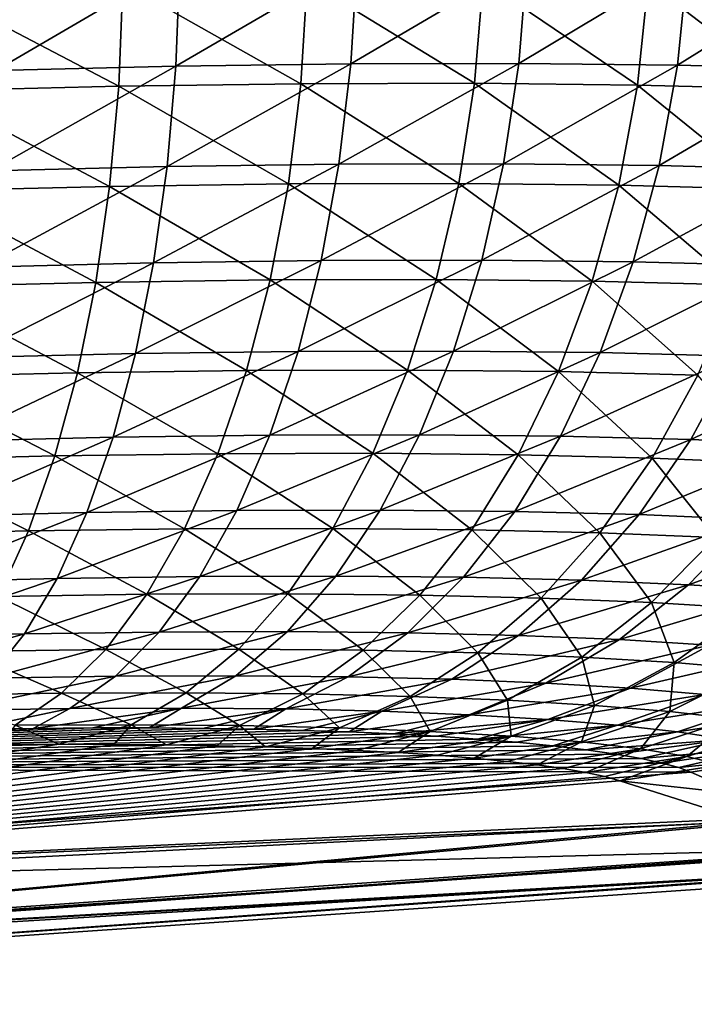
# Model space of a CAD drawing. Header units: metres. Extents: x -22 to 72, y -237 to 23.
# Tile 39 of 256: x 11.42 to 13.02, y -237.25 to -234.92. Entities that reach past the tile are written whole.
import ezdxf

# ---------------------------------------------------------------- set-up
doc = ezdxf.new("R2010")
doc.units = ezdxf.units.M
doc.layers.add('solid_509588_MEDIA_SW0001', color=7, linetype='CONTINUOUS')

msp = doc.modelspace()

# ---------------------------------------------------------------- linework, layer by layer
at = {"layer": 'solid_509588_MEDIA_SW0001'}
for points in [[(11.801123, -234.788895, 269.082458), (11.791814, -235.032745, 269.117523), (11.365395, -235.042816, 268.961945)], [(11.369514, -234.799088, 268.92514), (11.801123, -234.788895, 269.082458), (11.365395, -235.042816, 268.961945)], [(12.220219, -234.783295, 269.279358), (12.205704, -235.027206, 269.312164), (11.791814, -235.032745, 269.117523)], [(11.801123, -234.788895, 269.082458), (12.220219, -234.783295, 269.279358), (11.791814, -235.032745, 269.117523)], [(12.622377, -234.782501, 269.516174), (12.602702, -235.026413, 269.546173), (12.205704, -235.027206, 269.312164)], [(12.220219, -234.783295, 269.279358), (12.622377, -234.782501, 269.516174), (12.205704, -235.027206, 269.312164)], [(12.622377, -234.782501, 269.516174), (13.002338, -234.786667, 269.792328), (12.602702, -235.026413, 269.546173)], [(13.002338, -234.786667, 269.792328), (12.977661, -235.030518, 269.818909), (12.602702, -235.026413, 269.546173)], [(13.002338, -234.786667, 269.792328), (13.354198, -234.795746, 270.105164), (12.977661, -235.030518, 269.818909)], [(13.354198, -234.795746, 270.105164), (13.324839, -235.039474, 270.127869), (12.977661, -235.030518, 269.818909)], [(11.666262, -234.836639, 290.545868), (11.213064, -234.847534, 290.710602), (11.656447, -235.080017, 290.509766)], [(11.666262, -234.836639, 290.545868), (11.656447, -235.080017, 290.509766), (12.086925, -235.074234, 290.304901)], [(12.102193, -234.830795, 290.338623), (11.666262, -234.836639, 290.545868), (12.086925, -235.074234, 290.304901)], [(12.102193, -234.830795, 290.338623), (12.086925, -235.074234, 290.304901), (12.497426, -235.073425, 290.058533)], [(12.51799, -234.829987, 290.089294), (12.102193, -234.830795, 290.338623), (12.497426, -235.073425, 290.058533)], [(12.51799, -234.829987, 290.089294), (12.497426, -235.073425, 290.058533), (12.88308, -235.077606, 289.772034)], [(12.908698, -234.834244, 289.799316), (12.51799, -234.829987, 290.089294), (12.88308, -235.077606, 289.772034)], [(12.908698, -234.834244, 289.799316), (12.88308, -235.077606, 289.772034), (13.238421, -235.086639, 289.448761)], [(13.268698, -234.843399, 289.472107), (12.908698, -234.834244, 289.799316), (13.238421, -235.086639, 289.448761)], [(11.213064, -234.847534, 290.710602), (11.2089, -235.090775, 290.672607), (11.656447, -235.080017, 290.509766)], [(11.791814, -235.032745, 269.117523), (11.770988, -235.270325, 269.180023), (11.352158, -235.280228, 269.027069)], [(11.365395, -235.042816, 268.961945), (11.791814, -235.032745, 269.117523), (11.352158, -235.280228, 269.027069)], [(12.205704, -235.027206, 269.312164), (12.177273, -235.264862, 269.371246), (11.770988, -235.270325, 269.180023)], [(11.791814, -235.032745, 269.117523), (12.205704, -235.027206, 269.312164), (11.770988, -235.270325, 269.180023)], [(12.602702, -235.026413, 269.546173), (12.566745, -235.264069, 269.601044), (12.177273, -235.264862, 269.371246)], [(12.205704, -235.027206, 269.312164), (12.602702, -235.026413, 269.546173), (12.177273, -235.264862, 269.371246)], [(12.602702, -235.026413, 269.546173), (12.977661, -235.030518, 269.818909), (12.566745, -235.264069, 269.601044)], [(12.977661, -235.030518, 269.818909), (12.934411, -235.268066, 269.868713), (12.566745, -235.264069, 269.601044)], [(12.977661, -235.030518, 269.818909), (13.324839, -235.039474, 270.127869), (12.934411, -235.268066, 269.868713)], [(13.324839, -235.039474, 270.127869), (13.274766, -235.276825, 270.171906), (12.934411, -235.268066, 269.868713)], [(11.2089, -235.090775, 290.672607), (11.195775, -235.32756, 290.606384), (11.635088, -235.316971, 290.446381)], [(11.656447, -235.080017, 290.509766), (11.2089, -235.090775, 290.672607), (11.635088, -235.316971, 290.446381)], [(11.656447, -235.080017, 290.509766), (11.635088, -235.316971, 290.446381), (12.05762, -235.311279, 290.245117)], [(12.086925, -235.074234, 290.304901), (11.656447, -235.080017, 290.509766), (12.05762, -235.311279, 290.245117)], [(12.086925, -235.074234, 290.304901), (12.05762, -235.311279, 290.245117), (12.460407, -235.310455, 290.003113)], [(12.497426, -235.073425, 290.058533), (12.086925, -235.074234, 290.304901), (12.460407, -235.310455, 290.003113)], [(12.497426, -235.073425, 290.058533), (12.460407, -235.310455, 290.003113), (12.838708, -235.314545, 289.721832)], [(12.88308, -235.077606, 289.772034), (12.497426, -235.073425, 290.058533), (12.838708, -235.314545, 289.721832)], [(12.88308, -235.077606, 289.772034), (12.838708, -235.314545, 289.721832), (13.187269, -235.32338, 289.404449)], [(13.238421, -235.086639, 289.448761), (12.88308, -235.077606, 289.772034), (13.187269, -235.32338, 289.404449)], [(11.770988, -235.270325, 269.180023), (11.738961, -235.498016, 269.268951), (11.330005, -235.507721, 269.119446)], [(11.352158, -235.280228, 269.027069), (11.770988, -235.270325, 269.180023), (11.330005, -235.507721, 269.119446)], [(12.177273, -235.264862, 269.371246), (12.135359, -235.492645, 269.455719), (11.738961, -235.498016, 269.268951)], [(11.770988, -235.270325, 269.180023), (12.177273, -235.264862, 269.371246), (11.738961, -235.498016, 269.268951)], [(12.566745, -235.264069, 269.601044), (12.515049, -235.491837, 269.679932), (12.135359, -235.492645, 269.455719)], [(12.177273, -235.264862, 269.371246), (12.566745, -235.264069, 269.601044), (12.135359, -235.492645, 269.455719)], [(12.566745, -235.264069, 269.601044), (12.934411, -235.268066, 269.868713), (12.515049, -235.491837, 269.679932)], [(12.934411, -235.268066, 269.868713), (12.873245, -235.495697, 269.940979), (12.515049, -235.491837, 269.679932)], [(12.934411, -235.268066, 269.868713), (13.274766, -235.276825, 270.171906), (12.873245, -235.495697, 269.940979)], [(13.274766, -235.276825, 270.171906), (13.20474, -235.504196, 270.236542), (12.873245, -235.495697, 269.940979)], [(11.635088, -235.316971, 290.446381), (11.195775, -235.32756, 290.606384), (11.602508, -235.543945, 290.356659)], [(11.635088, -235.316971, 290.446381), (11.602508, -235.543945, 290.356659), (12.014721, -235.538345, 290.160126)], [(12.05762, -235.311279, 290.245117), (11.635088, -235.316971, 290.446381), (12.014721, -235.538345, 290.160126)], [(12.05762, -235.311279, 290.245117), (12.014721, -235.538345, 290.160126), (12.407497, -235.537521, 289.92392)], [(12.460407, -235.310455, 290.003113), (12.05762, -235.311279, 290.245117), (12.407497, -235.537521, 289.92392)], [(12.460407, -235.310455, 290.003113), (12.407497, -235.537521, 289.92392), (12.776254, -235.541458, 289.649475)], [(12.838708, -235.314545, 289.721832), (12.460407, -235.310455, 290.003113), (12.776254, -235.541458, 289.649475)], [(12.838708, -235.314545, 289.721832), (12.776254, -235.541458, 289.649475), (13.116017, -235.550018, 289.339783)], [(13.187269, -235.32338, 289.404449), (12.838708, -235.314545, 289.721832), (13.116017, -235.550018, 289.339783)], [(11.195775, -235.32756, 290.606384), (11.173886, -235.554291, 290.512909), (11.602508, -235.543945, 290.356659)], [(11.738961, -235.498016, 269.268951), (11.696221, -235.712357, 269.383026), (11.299273, -235.721817, 269.237762)], [(11.330005, -235.507721, 269.119446), (11.738961, -235.498016, 269.268951), (11.299273, -235.721817, 269.237762)], [(12.135359, -235.492645, 269.455719), (12.080599, -235.707108, 269.56427), (11.696221, -235.712357, 269.383026)], [(11.738961, -235.498016, 269.268951), (12.135359, -235.492645, 269.455719), (11.696221, -235.712357, 269.383026)], [(12.515049, -235.491837, 269.679932), (12.448402, -235.706268, 269.781708), (12.080599, -235.707108, 269.56427)], [(12.135359, -235.492645, 269.455719), (12.515049, -235.491837, 269.679932), (12.080599, -235.707108, 269.56427)], [(12.515049, -235.491837, 269.679932), (12.873245, -235.495697, 269.940979), (12.448402, -235.706268, 269.781708)], [(12.873245, -235.495697, 269.940979), (12.795092, -235.709946, 270.034607), (12.448402, -235.706268, 269.781708)], [(12.873245, -235.495697, 269.940979), (13.20474, -235.504196, 270.236542), (12.795092, -235.709946, 270.034607)], [(13.20474, -235.504196, 270.236542), (13.115824, -235.718124, 270.320831), (12.795092, -235.709946, 270.034607)], [(11.173886, -235.554291, 290.512909), (11.143567, -235.767563, 290.393646), (11.559198, -235.757477, 290.241974)], [(11.602508, -235.543945, 290.356659), (11.173886, -235.554291, 290.512909), (11.559198, -235.757477, 290.241974)], [(11.602508, -235.543945, 290.356659), (11.559198, -235.757477, 290.241974), (11.958879, -235.752014, 290.051208)], [(12.014721, -235.538345, 290.160126), (11.602508, -235.543945, 290.356659), (11.958879, -235.752014, 290.051208)], [(12.014721, -235.538345, 290.160126), (11.958879, -235.752014, 290.051208), (12.339496, -235.751144, 289.822113)], [(12.407497, -235.537521, 289.92392), (12.014721, -235.538345, 290.160126), (12.339496, -235.751144, 289.822113)], [(12.407497, -235.537521, 289.92392), (12.339496, -235.751144, 289.822113), (12.696664, -235.754898, 289.55603)], [(12.776254, -235.541458, 289.649475), (12.407497, -235.537521, 289.92392), (12.696664, -235.754898, 289.55603)], [(12.776254, -235.541458, 289.649475), (12.696664, -235.754898, 289.55603), (13.025744, -235.763153, 289.255768)], [(13.116017, -235.550018, 289.339783), (12.776254, -235.541458, 289.649475), (13.025744, -235.763153, 289.255768)], [(11.696221, -235.712357, 269.383026), (11.643417, -235.910095, 269.520447), (11.260428, -235.919281, 269.380157)], [(11.299273, -235.721817, 269.237762), (11.696221, -235.712357, 269.383026), (11.260428, -235.919281, 269.380157)], [(12.080599, -235.707108, 269.56427), (12.013824, -235.904984, 269.695313), (11.643417, -235.910095, 269.520447)], [(11.696221, -235.712357, 269.383026), (12.080599, -235.707108, 269.56427), (11.643417, -235.910095, 269.520447)], [(12.448402, -235.706268, 269.781708), (12.367816, -235.904114, 269.904755), (12.013824, -235.904984, 269.695313)], [(12.080599, -235.707108, 269.56427), (12.448402, -235.706268, 269.781708), (12.013824, -235.904984, 269.695313)], [(12.448402, -235.706268, 269.781708), (12.795092, -235.709946, 270.034607), (12.367816, -235.904114, 269.904755)], [(12.795092, -235.709946, 270.034607), (12.701139, -235.907578, 270.148132), (12.367816, -235.904114, 269.904755)], [(12.795092, -235.709946, 270.034607), (13.115824, -235.718124, 270.320831), (12.701139, -235.907578, 270.148132)], [(13.115824, -235.718124, 270.320831), (13.00937, -235.915359, 270.423523), (12.701139, -235.907578, 270.148132)], [(13.115824, -235.718124, 270.320831), (13.406226, -235.73053, 270.636353), (13.00937, -235.915359, 270.423523)], [(13.406226, -235.73053, 270.636353), (13.288623, -235.927231, 270.727234), (13.00937, -235.915359, 270.423523)], [(11.143567, -235.767563, 290.393646), (11.105275, -235.964111, 290.250366), (11.505818, -235.954346, 290.104034)], [(11.559198, -235.757477, 290.241974), (11.143567, -235.767563, 290.393646), (11.505818, -235.954346, 290.104034)], [(11.559198, -235.757477, 290.241974), (11.505818, -235.954346, 290.104034), (11.890941, -235.94902, 289.920074)], [(11.958879, -235.752014, 290.051208), (11.559198, -235.757477, 290.241974), (11.890941, -235.94902, 289.920074)], [(11.958879, -235.752014, 290.051208), (11.890941, -235.94902, 289.920074), (12.257435, -235.94812, 289.699249)], [(12.339496, -235.751144, 289.822113), (11.958879, -235.752014, 290.051208), (12.257435, -235.94812, 289.699249)], [(12.339496, -235.751144, 289.822113), (12.257435, -235.94812, 289.699249), (12.601145, -235.95166, 289.442932)], [(12.696664, -235.754898, 289.55603), (12.339496, -235.751144, 289.822113), (12.601145, -235.95166, 289.442932)], [(12.696664, -235.754898, 289.55603), (12.601145, -235.95166, 289.442932), (12.91782, -235.959518, 289.153717)], [(13.025744, -235.763153, 289.255768), (12.696664, -235.754898, 289.55603), (12.91782, -235.959518, 289.153717)], [(13.025744, -235.763153, 289.255768), (12.91782, -235.959518, 289.153717), (13.204063, -235.971405, 288.835297)], [(12.013824, -235.904984, 269.695313), (11.936049, -236.083267, 269.846771), (11.581352, -236.088226, 269.679169)], [(11.643417, -235.910095, 269.520447), (12.013824, -235.904984, 269.695313), (11.581352, -236.088226, 269.679169)], [(12.367816, -235.904114, 269.904755), (12.274515, -236.082352, 270.047272), (11.936049, -236.083267, 269.846771)], [(12.013824, -235.904984, 269.695313), (12.367816, -235.904114, 269.904755), (11.936049, -236.083267, 269.846771)], [(12.367816, -235.904114, 269.904755), (12.701139, -235.907578, 270.148132), (12.274515, -236.082352, 270.047272)], [(12.701139, -235.907578, 270.148132), (12.592814, -236.085587, 270.279907), (12.274515, -236.082352, 270.047272)], [(12.701139, -235.907578, 270.148132), (13.00937, -235.915359, 270.423523), (12.592814, -236.085587, 270.279907)], [(11.643417, -235.910095, 269.520447), (11.581352, -236.088226, 269.679169), (11.214063, -236.097092, 269.544525)], [(11.260428, -235.919281, 269.380157), (11.643417, -235.910095, 269.520447), (11.214063, -236.097092, 269.544525)], [(13.00937, -235.915359, 270.423523), (12.886995, -236.092926, 270.542999), (12.592814, -236.085587, 270.279907)], [(13.00937, -235.915359, 270.423523), (13.288623, -235.927231, 270.727234), (12.886995, -236.092926, 270.542999)], [(13.288623, -235.927231, 270.727234), (13.153717, -236.104172, 270.833374), (12.886995, -236.092926, 270.542999)], [(11.505818, -235.954346, 290.104034), (11.105275, -235.964111, 290.250366), (11.443176, -236.131561, 289.944977)], [(11.505818, -235.954346, 290.104034), (11.443176, -236.131561, 289.944977), (11.811934, -236.126373, 289.768646)], [(11.890941, -235.94902, 289.920074), (11.505818, -235.954346, 290.104034), (11.811934, -236.126373, 289.768646)], [(11.890941, -235.94902, 289.920074), (11.811934, -236.126373, 289.768646), (12.162558, -236.125427, 289.55719)], [(12.257435, -235.94812, 289.699249), (11.890941, -235.94902, 289.920074), (12.162558, -236.125427, 289.55719)], [(12.257435, -235.94812, 289.699249), (12.162558, -236.125427, 289.55719), (12.491145, -236.128723, 289.31189)], [(12.601145, -235.95166, 289.442932), (12.257435, -235.94812, 289.699249), (12.491145, -236.128723, 289.31189)], [(12.601145, -235.95166, 289.442932), (12.491145, -236.128723, 289.31189), (12.79388, -236.136154, 289.035095)], [(12.91782, -235.959518, 289.153717), (12.601145, -235.95166, 289.442932), (12.79388, -236.136154, 289.035095)], [(11.105275, -235.964111, 290.250366), (11.059593, -236.140976, 290.085266), (11.443176, -236.131561, 289.944977)], [(12.91782, -235.959518, 289.153717), (12.79388, -236.136154, 289.035095), (13.067722, -236.14743, 288.730194)], [(13.204063, -235.971405, 288.835297), (12.91782, -235.959518, 289.153717), (13.067722, -236.14743, 288.730194)], [(11.581352, -236.088226, 269.679169), (11.510967, -236.244049, 269.856781), (11.160879, -236.252579, 269.728302)], [(11.214063, -236.097092, 269.544525), (11.581352, -236.088226, 269.679169), (11.160879, -236.252579, 269.728302)], [(11.936049, -236.083267, 269.846771), (11.848457, -236.239243, 270.016418), (11.510967, -236.244049, 269.856781)], [(11.581352, -236.088226, 269.679169), (11.936049, -236.083267, 269.846771), (11.510967, -236.244049, 269.856781)], [(12.274515, -236.082352, 270.047272), (12.169918, -236.238281, 270.207031), (11.848457, -236.239243, 270.016418)], [(11.936049, -236.083267, 269.846771), (12.274515, -236.082352, 270.047272), (11.848457, -236.239243, 270.016418)], [(12.274515, -236.082352, 270.047272), (12.592814, -236.085587, 270.279907), (12.169918, -236.238281, 270.207031)], [(12.592814, -236.085587, 270.279907), (12.471765, -236.241241, 270.427887), (12.169918, -236.238281, 270.207031)], [(12.592814, -236.085587, 270.279907), (12.886995, -236.092926, 270.542999), (12.471765, -236.241241, 270.427887)], [(12.886995, -236.092926, 270.542999), (12.75056, -236.248108, 270.67746), (12.471765, -236.241241, 270.427887)], [(12.886995, -236.092926, 270.542999), (13.153717, -236.104172, 270.833374), (12.75056, -236.248108, 270.67746)], [(13.153717, -236.104172, 270.833374), (13.003557, -236.258667, 270.953217), (12.75056, -236.248108, 270.67746)], [(13.153717, -236.104172, 270.833374), (13.391035, -236.118896, 271.147003), (13.003557, -236.258667, 270.953217)], [(11.443176, -236.131561, 289.944977), (11.059593, -236.140976, 290.085266), (11.372222, -236.286438, 289.767212)], [(11.443176, -236.131561, 289.944977), (11.372222, -236.286438, 289.767212), (11.723059, -236.281418, 289.599274)], [(11.811934, -236.126373, 289.768646), (11.443176, -236.131561, 289.944977), (11.723059, -236.281418, 289.599274)], [(11.811934, -236.126373, 289.768646), (11.723059, -236.281418, 289.599274), (12.056303, -236.280411, 289.398071)], [(12.162558, -236.125427, 289.55719), (11.811934, -236.126373, 289.768646), (12.056303, -236.280411, 289.398071)], [(12.162558, -236.125427, 289.55719), (12.056303, -236.280411, 289.398071), (12.368332, -236.283432, 289.164886)], [(12.491145, -236.128723, 289.31189), (12.162558, -236.125427, 289.55719), (12.368332, -236.283432, 289.164886)], [(12.491145, -236.128723, 289.31189), (12.368332, -236.283432, 289.164886), (12.655802, -236.290375, 288.901794)], [(12.79388, -236.136154, 289.035095), (12.491145, -236.128723, 289.31189), (12.655802, -236.290375, 288.901794)], [(12.79388, -236.136154, 289.035095), (12.655802, -236.290375, 288.901794), (12.916064, -236.300995, 288.611664)], [(13.067722, -236.14743, 288.730194), (12.79388, -236.136154, 289.035095), (12.916064, -236.300995, 288.611664)], [(13.391035, -236.118896, 271.147003), (13.22914, -236.272583, 271.251678), (13.003557, -236.258667, 270.953217)], [(13.067722, -236.14743, 288.730194), (12.916064, -236.300995, 288.611664), (13.147231, -236.314957, 288.297852)], [(11.510967, -236.244049, 269.856781), (11.433333, -236.375198, 270.050568), (11.101686, -236.383362, 269.928741)], [(11.160879, -236.252579, 269.728302), (11.510967, -236.244049, 269.856781), (11.101686, -236.383362, 269.928741)], [(11.848457, -236.239243, 270.016418), (11.752378, -236.370544, 270.20163), (11.433333, -236.375198, 270.050568)], [(11.510967, -236.244049, 269.856781), (11.848457, -236.239243, 270.016418), (11.433333, -236.375198, 270.050568)], [(12.169918, -236.238281, 270.207031), (12.055613, -236.369522, 270.381622), (11.752378, -236.370544, 270.20163)], [(11.848457, -236.239243, 270.016418), (12.169918, -236.238281, 270.207031), (11.752378, -236.370544, 270.20163)], [(12.169918, -236.238281, 270.207031), (12.471765, -236.241241, 270.427887), (12.055613, -236.369522, 270.381622)], [(12.471765, -236.241241, 270.427887), (12.339828, -236.372208, 270.589813), (12.055613, -236.369522, 270.381622)], [(12.471765, -236.241241, 270.427887), (12.75056, -236.248108, 270.67746), (12.339828, -236.372208, 270.589813)], [(12.75056, -236.248108, 270.67746), (12.602136, -236.37854, 270.82489), (12.339828, -236.372208, 270.589813)], [(12.75056, -236.248108, 270.67746), (13.003557, -236.258667, 270.953217), (12.602136, -236.37854, 270.82489)], [(12.056303, -236.280411, 289.398071), (11.723059, -236.281418, 289.599274), (11.94028, -236.410706, 289.224304)], [(12.056303, -236.280411, 289.398071), (11.94028, -236.410706, 289.224304), (12.234566, -236.413437, 289.00415)], [(12.368332, -236.283432, 289.164886), (12.056303, -236.280411, 289.398071), (12.234566, -236.413437, 289.00415)], [(13.003557, -236.258667, 270.953217), (12.840425, -236.388382, 271.0849), (12.602136, -236.37854, 270.82489)], [(13.003557, -236.258667, 270.953217), (13.22914, -236.272583, 271.251678), (12.840425, -236.388382, 271.0849)], [(13.22914, -236.272583, 271.251678), (13.053432, -236.401398, 271.367035), (12.840425, -236.388382, 271.0849)], [(11.372222, -236.286438, 289.767212), (11.29403, -236.416626, 289.573395), (11.625661, -236.411774, 289.41449)], [(11.723059, -236.281418, 289.599274), (11.372222, -236.286438, 289.767212), (11.625661, -236.411774, 289.41449)], [(11.723059, -236.281418, 289.599274), (11.625661, -236.411774, 289.41449), (11.94028, -236.410706, 289.224304)], [(12.368332, -236.283432, 289.164886), (12.234566, -236.413437, 289.00415), (12.505678, -236.419861, 288.755768)], [(12.655802, -236.290375, 288.901794), (12.368332, -236.283432, 289.164886), (12.505678, -236.419861, 288.755768)], [(12.655802, -236.290375, 288.901794), (12.505678, -236.419861, 288.755768), (12.75139, -236.429764, 288.481567)], [(12.916064, -236.300995, 288.611664), (12.655802, -236.290375, 288.901794), (12.75139, -236.429764, 288.481567)], [(12.916064, -236.300995, 288.611664), (12.75139, -236.429764, 288.481567), (12.969884, -236.442825, 288.184631)], [(13.147231, -236.314957, 288.297852), (12.916064, -236.300995, 288.611664), (12.969884, -236.442825, 288.184631)], [(13.147231, -236.314957, 288.297852), (12.969884, -236.442825, 288.184631), (13.159445, -236.458771, 287.868134)], [(11.752378, -236.370544, 270.20163), (11.649271, -236.475174, 270.399628), (11.34963, -236.47966, 270.257599)], [(11.433333, -236.375198, 270.050568), (11.752378, -236.370544, 270.20163), (11.34963, -236.47966, 270.257599)], [(12.055613, -236.369522, 270.381622), (11.933336, -236.474106, 270.56842), (11.649271, -236.475174, 270.399628)], [(11.752378, -236.370544, 270.20163), (12.055613, -236.369522, 270.381622), (11.649271, -236.475174, 270.399628)], [(12.055613, -236.369522, 270.381622), (12.339828, -236.372208, 270.589813), (11.933336, -236.474106, 270.56842)], [(12.339828, -236.372208, 270.589813), (12.19901, -236.476471, 270.763245), (11.933336, -236.474106, 270.56842)], [(12.339828, -236.372208, 270.589813), (12.602136, -236.37854, 270.82489), (12.19901, -236.476471, 270.763245)], [(11.433333, -236.375198, 270.050568), (11.34963, -236.47966, 270.257599), (11.037384, -236.487442, 270.142761)], [(11.101686, -236.383362, 269.928741), (11.433333, -236.375198, 270.050568), (11.037384, -236.487442, 270.142761)], [(12.602136, -236.37854, 270.82489), (12.443978, -236.482254, 270.983032), (12.19901, -236.476471, 270.763245)], [(12.602136, -236.37854, 270.82489), (12.840425, -236.388382, 271.0849), (12.443978, -236.482254, 270.983032)], [(12.840425, -236.388382, 271.0849), (12.666801, -236.491318, 271.226471), (12.443978, -236.482254, 270.983032)], [(12.840425, -236.388382, 271.0849), (13.053432, -236.401398, 271.367035), (12.666801, -236.491318, 271.226471)], [(11.29403, -236.416626, 289.573395), (11.209785, -236.520157, 289.366486), (11.521216, -236.515472, 289.217072)], [(11.625661, -236.411774, 289.41449), (11.29403, -236.416626, 289.573395), (11.521216, -236.515472, 289.217072)], [(11.625661, -236.411774, 289.41449), (11.521216, -236.515472, 289.217072), (11.816248, -236.514343, 289.038574)], [(11.94028, -236.410706, 289.224304), (11.625661, -236.411774, 289.41449), (11.816248, -236.514343, 289.038574)], [(11.94028, -236.410706, 289.224304), (11.816248, -236.514343, 289.038574), (12.091874, -236.516754, 288.832153)], [(12.234566, -236.413437, 289.00415), (11.94028, -236.410706, 289.224304), (12.091874, -236.516754, 288.832153)], [(12.234566, -236.413437, 289.00415), (12.091874, -236.516754, 288.832153), (12.345786, -236.522629, 288.599243)], [(12.505678, -236.419861, 288.755768), (12.234566, -236.413437, 289.00415), (12.345786, -236.522629, 288.599243)], [(12.505678, -236.419861, 288.755768), (12.345786, -236.522629, 288.599243), (12.576192, -236.531769, 288.341827)], [(12.75139, -236.429764, 288.481567), (12.505678, -236.419861, 288.755768), (12.576192, -236.531769, 288.341827)], [(13.053432, -236.401398, 271.367035), (12.866577, -236.503403, 271.491394), (12.666801, -236.491318, 271.226471)], [(13.053432, -236.401398, 271.367035), (13.240417, -236.417191, 271.667999), (12.866577, -236.503403, 271.491394)], [(13.240417, -236.417191, 271.667999), (13.042516, -236.518143, 271.774872), (12.866577, -236.503403, 271.491394)], [(12.75139, -236.429764, 288.481567), (12.576192, -236.531769, 288.341827), (12.78136, -236.5439, 288.062683)], [(12.969884, -236.442825, 288.184631), (12.75139, -236.429764, 288.481567), (12.78136, -236.5439, 288.062683)], [(12.969884, -236.442825, 288.184631), (12.78136, -236.5439, 288.062683), (12.959478, -236.558746, 287.764984)], [(13.159445, -236.458771, 287.868134), (12.969884, -236.442825, 288.184631), (12.959478, -236.558746, 287.764984)], [(13.159445, -236.458771, 287.868134), (12.959478, -236.558746, 287.764984), (13.108665, -236.57605, 287.452026)], [(11.649271, -236.475174, 270.399628), (11.540705, -236.551559, 270.607361), (11.261129, -236.555862, 270.474701)], [(11.34963, -236.47966, 270.257599), (11.649271, -236.475174, 270.399628), (11.261129, -236.555862, 270.474701)], [(11.933336, -236.474106, 270.56842), (11.804948, -236.550415, 270.764557), (11.540705, -236.551559, 270.607361)], [(11.649271, -236.475174, 270.399628), (11.933336, -236.474106, 270.56842), (11.540705, -236.551559, 270.607361)], [(11.933336, -236.474106, 270.56842), (12.19901, -236.476471, 270.763245), (11.804948, -236.550415, 270.764557)], [(12.19901, -236.476471, 270.763245), (12.05145, -236.552475, 270.945526), (11.804948, -236.550415, 270.764557)], [(12.19901, -236.476471, 270.763245), (12.443978, -236.482254, 270.983032), (12.05145, -236.552475, 270.945526)], [(12.443978, -236.482254, 270.983032), (12.278492, -236.557678, 271.149475), (12.05145, -236.552475, 270.945526)], [(12.443978, -236.482254, 270.983032), (12.666801, -236.491318, 271.226471), (12.278492, -236.557678, 271.149475)], [(12.666801, -236.491318, 271.226471), (12.485321, -236.565948, 271.375702), (12.278492, -236.557678, 271.149475)], [(12.666801, -236.491318, 271.226471), (12.866577, -236.503403, 271.491394), (12.485321, -236.565948, 271.375702)], [(12.866577, -236.503403, 271.491394), (12.671416, -236.577042, 271.622803), (12.485321, -236.565948, 271.375702)], [(12.866577, -236.503403, 271.491394), (13.042516, -236.518143, 271.774872), (12.671416, -236.577042, 271.622803)], [(11.521216, -236.515472, 289.217072), (11.209785, -236.520157, 289.366486), (11.411308, -236.590958, 289.010071)], [(11.521216, -236.515472, 289.217072), (11.411308, -236.590958, 289.010071), (11.686088, -236.589752, 288.843628)], [(11.816248, -236.514343, 289.038574), (11.521216, -236.515472, 289.217072), (11.686088, -236.589752, 288.843628)], [(11.816248, -236.514343, 289.038574), (11.686088, -236.589752, 288.843628), (11.94242, -236.591843, 288.651459)], [(12.091874, -236.516754, 288.832153), (11.816248, -236.514343, 289.038574), (11.94242, -236.591843, 288.651459)], [(12.091874, -236.516754, 288.832153), (11.94242, -236.591843, 288.651459), (12.178547, -236.597137, 288.434601)], [(12.345786, -236.522629, 288.599243), (12.091874, -236.516754, 288.832153), (12.178547, -236.597137, 288.434601)], [(12.345786, -236.522629, 288.599243), (12.178547, -236.597137, 288.434601), (12.393129, -236.605484, 288.19458)], [(12.576192, -236.531769, 288.341827), (12.345786, -236.522629, 288.599243), (12.393129, -236.605484, 288.19458)], [(12.576192, -236.531769, 288.341827), (12.393129, -236.605484, 288.19458), (12.584515, -236.616653, 287.933868)], [(12.78136, -236.5439, 288.062683), (12.576192, -236.531769, 288.341827), (12.584515, -236.616653, 287.933868)], [(13.042516, -236.518143, 271.774872), (12.83593, -236.590683, 271.888184), (12.671416, -236.577042, 271.622803)], [(13.042516, -236.518143, 271.774872), (13.193814, -236.535172, 272.0737), (12.83593, -236.590683, 271.888184)], [(13.193814, -236.535172, 272.0737), (12.977786, -236.606537, 272.168671), (12.83593, -236.590683, 271.888184)], [(13.193814, -236.535172, 272.0737), (13.319384, -236.554184, 272.38443), (12.977786, -236.606537, 272.168671)], [(11.261129, -236.555862, 270.474701), (11.540705, -236.551559, 270.607361), (11.306452, -236.600098, 270.759918)], [(11.540705, -236.551559, 270.607361), (11.454243, -236.598236, 270.835419), (11.306452, -236.600098, 270.759918)], [(11.804948, -236.550415, 270.764557), (11.595063, -236.597351, 270.917267), (11.454243, -236.598236, 270.835419)], [(11.540705, -236.551559, 270.607361), (11.804948, -236.550415, 270.764557), (11.454243, -236.598236, 270.835419)], [(11.804948, -236.550415, 270.764557), (11.72874, -236.597427, 271.005005), (11.595063, -236.597351, 270.917267)], [(11.804948, -236.550415, 270.764557), (12.05145, -236.552475, 270.945526), (11.72874, -236.597427, 271.005005)], [(12.05145, -236.552475, 270.945526), (11.855768, -236.598434, 271.098816), (11.72874, -236.597427, 271.005005)], [(12.05145, -236.552475, 270.945526), (11.976309, -236.600311, 271.198364), (11.855768, -236.598434, 271.098816)], [(12.05145, -236.552475, 270.945526), (12.278492, -236.557678, 271.149475), (11.976309, -236.600311, 271.198364)], [(12.278492, -236.557678, 271.149475), (12.091196, -236.603119, 271.304626), (11.976309, -236.600311, 271.198364)], [(12.278492, -236.557678, 271.149475), (12.201258, -236.606812, 271.418121), (12.091196, -236.603119, 271.304626)], [(12.278492, -236.557678, 271.149475), (12.485321, -236.565948, 271.375702), (12.201258, -236.606812, 271.418121)], [(12.78136, -236.5439, 288.062683), (12.584515, -236.616653, 287.933868), (12.750803, -236.630371, 287.65564)], [(12.959478, -236.558746, 287.764984), (12.78136, -236.5439, 288.062683), (12.750803, -236.630371, 287.65564)], [(12.959478, -236.558746, 287.764984), (12.750803, -236.630371, 287.65564), (12.890001, -236.646378, 287.363312)], [(13.108665, -236.57605, 287.452026), (12.959478, -236.558746, 287.764984), (12.890001, -236.646378, 287.363312)], [(13.319384, -236.554184, 272.38443), (13.095578, -236.624252, 272.46048), (12.977786, -236.606537, 272.168671)], [(12.485321, -236.565948, 271.375702), (12.30668, -236.61145, 271.539642), (12.201258, -236.606812, 271.418121)], [(12.485321, -236.565948, 271.375702), (12.671416, -236.577042, 271.622803), (12.30668, -236.61145, 271.539642)], [(12.671416, -236.577042, 271.622803), (12.408186, -236.61705, 271.670288), (12.30668, -236.61145, 271.539642)], [(12.671416, -236.577042, 271.622803), (12.504989, -236.623627, 271.809784), (12.408186, -236.61705, 271.670288)], [(12.671416, -236.577042, 271.622803), (12.83593, -236.590683, 271.888184), (12.504989, -236.623627, 271.809784)], [(13.108665, -236.57605, 287.452026), (12.890001, -236.646378, 287.363312), (13.00023, -236.664474, 287.060211)], [(13.22699, -236.595581, 287.126984), (13.108665, -236.57605, 287.452026), (13.00023, -236.664474, 287.060211)], [(9.033366, -236.689743, 270.309021), (11.595063, -236.597351, 270.917267), (11.72874, -236.597427, 271.005005)], [(9.033366, -236.689743, 270.309021), (11.454243, -236.598236, 270.835419), (11.595063, -236.597351, 270.917267)], [(9.033366, -236.689743, 270.309021), (11.72874, -236.597427, 271.005005), (11.855768, -236.598434, 271.098816)], [(9.033366, -236.689743, 270.309021), (11.306452, -236.600098, 270.759918), (11.454243, -236.598236, 270.835419)], [(9.033366, -236.689743, 270.309021), (11.855768, -236.598434, 271.098816), (11.976309, -236.600311, 271.198364)], [(9.033366, -236.689743, 270.309021), (11.976309, -236.600311, 271.198364), (12.091196, -236.603119, 271.304626)], [(9.033366, -236.689743, 270.309021), (12.091196, -236.603119, 271.304626), (12.201258, -236.606812, 271.418121)], [(11.411308, -236.590958, 289.010071), (11.378414, -236.636307, 288.751526), (11.514521, -236.635757, 288.667542)], [(11.686088, -236.589752, 288.843628), (11.411308, -236.590958, 289.010071), (11.514521, -236.635757, 288.667542)], [(11.686088, -236.589752, 288.843628), (11.514521, -236.635757, 288.667542), (11.645002, -236.636078, 288.577148)], [(11.686088, -236.589752, 288.843628), (11.645002, -236.636078, 288.577148), (11.769773, -236.637238, 288.480591)], [(11.94242, -236.591843, 288.651459), (11.686088, -236.589752, 288.843628), (11.769773, -236.637238, 288.480591)], [(11.94242, -236.591843, 288.651459), (11.769773, -236.637238, 288.480591), (11.889262, -236.639267, 288.377411)], [(11.94242, -236.591843, 288.651459), (11.889262, -236.639267, 288.377411), (12.00395, -236.642136, 288.267273)], [(12.178547, -236.597137, 288.434601), (11.94242, -236.591843, 288.651459), (12.00395, -236.642136, 288.267273)], [(12.178547, -236.597137, 288.434601), (12.00395, -236.642136, 288.267273), (12.113592, -236.645844, 288.150177)], [(12.393129, -236.605484, 288.19458), (12.178547, -236.597137, 288.434601), (12.113592, -236.645844, 288.150177)], [(12.393129, -236.605484, 288.19458), (12.113592, -236.645844, 288.150177), (12.218355, -236.650391, 288.025757)], [(12.393129, -236.605484, 288.19458), (12.218355, -236.650391, 288.025757), (12.317481, -236.655746, 287.894745)], [(12.584515, -236.616653, 287.933868), (12.393129, -236.605484, 288.19458), (12.317481, -236.655746, 287.894745)], [(12.83593, -236.590683, 271.888184), (12.597013, -236.63121, 271.958923), (12.504989, -236.623627, 271.809784)], [(12.83593, -236.590683, 271.888184), (12.682844, -236.639679, 272.115753), (12.597013, -236.63121, 271.958923)], [(12.83593, -236.590683, 271.888184), (12.977786, -236.606537, 272.168671), (12.682844, -236.639679, 272.115753)], [(12.977786, -236.606537, 272.168671), (12.76146, -236.649033, 272.279724), (12.682844, -236.639679, 272.115753)], [(12.977786, -236.606537, 272.168671), (13.095578, -236.624252, 272.46048), (12.76146, -236.649033, 272.279724)], [(13.22699, -236.595581, 287.126984), (13.00023, -236.664474, 287.060211), (13.080084, -236.684464, 286.749084)], [(9.033366, -236.689743, 270.309021), (12.201258, -236.606812, 271.418121), (12.30668, -236.61145, 271.539642)], [(9.033366, -236.689743, 270.309021), (12.30668, -236.61145, 271.539642), (12.408186, -236.61705, 271.670288)], [(9.033366, -236.689743, 270.309021), (12.408186, -236.61705, 271.670288), (12.504989, -236.623627, 271.809784)], [(9.033366, -236.689743, 270.309021), (12.504989, -236.623627, 271.809784), (12.597013, -236.63121, 271.958923)], [(12.584515, -236.616653, 287.933868), (12.317481, -236.655746, 287.894745), (12.410526, -236.661911, 287.757263)], [(12.584515, -236.616653, 287.933868), (12.410526, -236.661911, 287.757263), (12.496713, -236.668808, 287.614594)], [(12.750803, -236.630371, 287.65564), (12.584515, -236.616653, 287.933868), (12.496713, -236.668808, 287.614594)], [(13.095578, -236.624252, 272.46048), (12.831621, -236.659012, 272.447327), (12.76146, -236.649033, 272.279724)], [(13.095578, -236.624252, 272.46048), (12.891803, -236.669495, 272.615936), (12.831621, -236.659012, 272.447327)], [(13.095578, -236.624252, 272.46048), (13.187292, -236.64357, 272.759277), (12.891803, -236.669495, 272.615936)], [(9.033366, -236.689743, 270.309021), (12.597013, -236.63121, 271.958923), (12.682844, -236.639679, 272.115753)], [(9.033366, -236.689743, 270.309021), (12.682844, -236.639679, 272.115753), (12.76146, -236.649033, 272.279724)], [(9.033366, -236.689743, 270.309021), (12.76146, -236.649033, 272.279724), (12.831621, -236.659012, 272.447327)], [(9.064992, -237.021591, 286.098663), (11.514521, -236.635757, 288.667542), (11.378414, -236.636307, 288.751526)], [(9.064992, -237.021591, 286.098663), (11.645002, -236.636078, 288.577148), (11.514521, -236.635757, 288.667542)], [(9.064992, -237.021591, 286.098663), (11.769773, -236.637238, 288.480591), (11.645002, -236.636078, 288.577148)], [(9.064992, -237.021591, 286.098663), (11.889262, -236.639267, 288.377411), (11.769773, -236.637238, 288.480591)], [(9.064992, -237.021591, 286.098663), (12.00395, -236.642136, 288.267273), (11.889262, -236.639267, 288.377411)], [(9.064992, -237.021591, 286.098663), (12.113592, -236.645844, 288.150177), (12.00395, -236.642136, 288.267273)], [(9.064992, -237.021591, 286.098663), (12.218355, -236.650391, 288.025757), (12.113592, -236.645844, 288.150177)], [(9.064992, -237.021591, 286.098663), (12.317481, -236.655746, 287.894745), (12.218355, -236.650391, 288.025757)], [(12.750803, -236.630371, 287.65564), (12.496713, -236.668808, 287.614594), (12.575212, -236.676376, 287.467712)], [(12.750803, -236.630371, 287.65564), (12.575212, -236.676376, 287.467712), (12.645734, -236.684555, 287.317566)], [(12.890001, -236.646378, 287.363312), (12.750803, -236.630371, 287.65564), (12.645734, -236.684555, 287.317566)], [(12.890001, -236.646378, 287.363312), (12.645734, -236.684555, 287.317566), (12.707725, -236.693298, 287.165131)], [(12.890001, -236.646378, 287.363312), (12.707725, -236.693298, 287.165131), (12.761144, -236.70253, 287.01123)], [(13.00023, -236.664474, 287.060211), (12.890001, -236.646378, 287.363312), (12.761144, -236.70253, 287.01123)], [(13.187292, -236.64357, 272.759277), (12.941832, -236.680222, 272.782227), (12.891803, -236.669495, 272.615936)], [(13.187292, -236.64357, 272.759277), (12.980943, -236.690857, 272.941559), (12.941832, -236.680222, 272.782227)], [(13.187292, -236.64357, 272.759277), (13.250162, -236.6642, 273.059509), (12.980943, -236.690857, 272.941559)], [(9.033366, -236.689743, 270.309021), (12.831621, -236.659012, 272.447327), (12.891803, -236.669495, 272.615936)], [(9.033366, -236.689743, 270.309021), (12.891803, -236.669495, 272.615936), (12.941832, -236.680222, 272.782227)], [(9.064992, -237.021591, 286.098663), (12.410526, -236.661911, 287.757263), (12.317481, -236.655746, 287.894745)], [(9.064992, -237.021591, 286.098663), (12.496713, -236.668808, 287.614594), (12.410526, -236.661911, 287.757263)], [(9.064992, -237.021591, 286.098663), (12.575212, -236.676376, 287.467712), (12.496713, -236.668808, 287.614594)], [(9.064992, -237.021591, 286.098663), (12.645734, -236.684555, 287.317566), (12.575212, -236.676376, 287.467712)], [(13.00023, -236.664474, 287.060211), (12.761144, -236.70253, 287.01123), (12.805734, -236.712158, 286.857056)], [(13.00023, -236.664474, 287.060211), (12.805734, -236.712158, 286.857056), (12.84158, -236.722229, 286.70224)], [(13.080084, -236.684464, 286.749084), (13.00023, -236.664474, 287.060211), (12.84158, -236.722229, 286.70224)], [(13.250162, -236.6642, 273.059509), (13.009392, -236.701569, 273.095428), (12.980943, -236.690857, 272.941559)], [(13.250162, -236.6642, 273.059509), (13.248016, -236.80661, 274.79834), (13.009392, -236.701569, 273.095428)], [(9.033366, -236.689743, 270.309021), (12.941832, -236.680222, 272.782227), (12.980943, -236.690857, 272.941559)], [(9.033366, -236.689743, 270.309021), (12.980943, -236.690857, 272.941559), (13.009392, -236.701569, 273.095428)], [(9.064992, -236.996719, 273.464142), (9.033366, -236.689743, 270.309021), (13.009392, -236.701569, 273.095428)], [(9.064992, -237.021591, 286.098663), (12.707725, -236.693298, 287.165131), (12.645734, -236.684555, 287.317566)], [(9.064992, -237.021591, 286.098663), (12.761144, -236.70253, 287.01123), (12.707725, -236.693298, 287.165131)], [(13.385025, -236.781982, 285.06427), (13.080084, -236.684464, 286.749084), (12.84158, -236.722229, 286.70224)], [(9.064992, -236.996719, 273.464142), (13.009392, -236.701569, 273.095428), (13.248016, -236.80661, 274.79834)], [(9.064992, -237.021591, 286.098663), (12.805734, -236.712158, 286.857056), (12.761144, -236.70253, 287.01123)], [(9.064992, -237.021591, 286.098663), (12.84158, -236.722229, 286.70224), (12.805734, -236.712158, 286.857056)], [(9.064992, -237.021591, 286.098663), (13.144182, -236.818832, 285.026855), (12.84158, -236.722229, 286.70224)], [(13.385025, -236.781982, 285.06427), (12.84158, -236.722229, 286.70224), (13.144182, -236.818832, 285.026855)], [(9.064992, -236.996719, 273.464142), (13.248016, -236.80661, 274.79834), (13.263655, -236.81337, 274.928314)], [(9.064992, -236.996719, 273.464142), (13.263655, -236.81337, 274.928314), (13.42308, -236.881668, 276.512299)], [(9.064992, -237.196472, 282.941986), (13.154166, -236.82196, 284.962891), (13.144182, -236.818832, 285.026855)], [(9.064992, -237.021591, 286.098663), (9.064992, -237.196472, 282.941986), (13.144182, -236.818832, 285.026855)], [(9.064992, -237.196472, 282.941986), (13.367482, -236.887848, 283.335205), (13.154166, -236.82196, 284.962891)], [(9.064992, -237.184021, 276.620117), (13.42308, -236.881668, 276.512299), (13.439211, -236.888397, 276.711456)], [(9.064992, -237.184021, 276.620117), (9.064992, -236.996719, 273.464142), (13.42308, -236.881668, 276.512299)], [(9.064992, -237.196472, 282.941986), (13.374917, -236.890091, 283.265289), (13.367482, -236.887848, 283.335205)], [(9.064992, -237.184021, 276.620117), (13.439211, -236.888397, 276.711456), (13.530188, -236.926468, 278.228058)], [(9.064992, -237.196472, 282.941986), (13.506777, -236.928894, 281.635162), (13.374917, -236.890091, 283.265289)], [(9.064992, -237.184021, 276.620117), (13.530188, -236.926468, 278.228058), (13.536638, -236.929169, 278.390991)], [(9.064992, -237.250641, 279.780914), (13.509032, -236.92952, 281.595032), (13.506777, -236.928894, 281.635162)], [(9.064992, -237.196472, 282.941986), (9.064992, -237.250641, 279.780914), (13.506777, -236.928894, 281.635162)], [(9.064992, -237.250641, 279.780914), (13.536638, -236.929169, 278.390991), (13.560337, -236.941833, 279.930908)], [(9.064992, -237.250641, 279.780914), (9.064992, -237.184021, 276.620117), (13.536638, -236.929169, 278.390991)], [(9.064992, -237.250641, 279.780914), (13.560337, -236.941833, 279.930908), (13.509032, -236.92952, 281.595032)]]:
    msp.add_3dface(points, dxfattribs=at)

doc.saveas('drawing.dxf')
